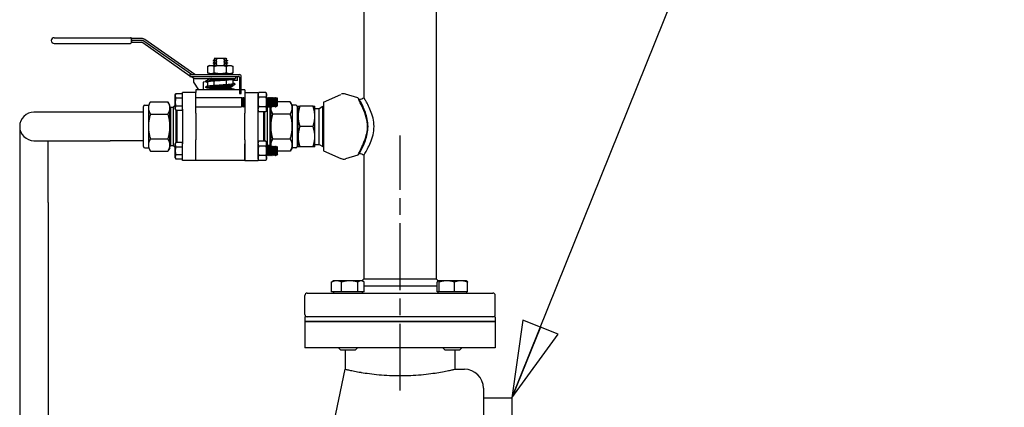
# Paper-space layout 'SHEET_1' of a CAD drawing. Header units: inches. Extents: x 4 to 540, y 12 to 340.
# Tile 55 of 118: x 271 to 297, y 135 to 145. Entities that reach past the tile are written whole.
import ezdxf

# ---------------------------------------------------------------- set-up
doc = ezdxf.new("R2010")
doc.units = ezdxf.units.IN
doc.header["$LTSCALE"] = 16
doc.header["$MEASUREMENT"] = 0
doc.linetypes.add('CHAIN', pattern=[0.7087, 0.4724, -0.0591, 0.1181, -0.0591])
doc.layers.get('0').update_dxf_attribs({"lineweight": 25})
doc.layers.add('CENTER', color=7, linetype='CHAIN', lineweight=25)
doc.layers.add('DIMEN', color=7, linetype='Continuous', lineweight=25)
doc.styles.get("Standard").update_dxf_attribs({"font": 'arial.ttf'})
doc.dimstyles.new('DEFAULT-ANSI$7', dxfattribs={"dimscale": 16, "dimtxt": 0.125, "dimasz": 0.125, "dimexe": 0.125, "dimexo": 0.0625, "dimgap": 0.031496, "dimtad": 0, "dimtih": 1, "dimtoh": 1, "dimrnd": 1e-08, "dimzin": 4, "dimdsep": 46, "dimtxsty": 'Standard', "dimblk": 'Filled-1', "dimcen": 0.09, "dimdle": 0.393701, "dimclrd": 256, "dimclre": 256, "dimclrt": 256, "dimadec": 0, "dimazin": 1, "dimtfac": 1.504, "dimtofl": 0, "dimtmove": 0, "dimatfit": 3, "dimldrblk": 'Filled-1', "dimfxl": 1, "dimtolj": 1, "dimtzin": 4, "dimlwd": 25, "dimlwe": 25, "dimarcsym": 0})

# ---------------------------------------------------------------- blocks, each defined once
blk = doc.blocks.new('Filled-1')
at = {"color": 0}
for p, q in [((0, 0), (-1, 0.25)), ((-1, 0.25), (-1, -0.25)), ((-1, 0), (0, 0)), ((-1, -0.25), (0, 0))]:
    blk.add_line(p, q, dxfattribs=at)
at = {"color": 0, "flags": 128}
blk.add_lwpolyline([(-1, -0.25), (0, 0), (-1, 0.25), (-1, -0.25)], dxfattribs=at)
at = {"color": 0}
blk.add_solid([(-1, -0.25), (0, 0), (-1, 0.25), (-1, -0.25)], dxfattribs=at)

psp = doc.layouts.new('SHEET_1')

# ---------------------------------------------------------------- linework, layer by layer
for p, q in [((280.279, 145.641), (280.279, 142.829)), ((282.179, 145.641), (282.179, 138.076)), ((272.143, 144.406), (274.148, 144.406)), ((274.168, 144.386), (274.168, 144.277)), ((274.441, 144.386), (274.188, 144.386)), ((274.441, 144.336), (274.188, 144.336)), ((275.752, 143.44), (274.498, 144.318)), ((275.839, 143.44), (274.527, 144.359)), ((272.143, 144.256), (274.148, 144.256)), ((274.188, 144.286), (274.441, 144.286)), ((274.469, 144.277), (275.708, 143.41)), ((276.354, 143.827), (276.32, 143.807)), ((276.32, 143.807), (276.364, 143.807)), ((276.32, 143.807), (276.32, 143.8)), ((276.364, 143.8), (276.32, 143.8)), ((276.354, 143.78), (276.32, 143.8)), ((276.358, 143.866), (276.342, 143.85)), ((276.393, 143.85), (276.342, 143.85)), ((276.354, 143.843), (276.342, 143.85)), ((276.358, 143.866), (276.419, 143.866)), ((276.364, 143.8), (276.364, 143.807)), ((276.419, 143.866), (276.596, 143.866)), ((276.596, 143.866), (276.657, 143.866)), ((276.673, 143.85), (276.622, 143.85)), ((276.652, 143.807), (276.652, 143.8)), ((276.652, 143.807), (276.695, 143.807)), ((276.695, 143.8), (276.652, 143.8)), ((276.657, 143.866), (276.673, 143.85)), ((276.661, 143.843), (276.673, 143.85)), ((276.661, 143.827), (276.695, 143.807)), ((276.661, 143.78), (276.695, 143.8)), ((276.695, 143.807), (276.695, 143.8)), ((276.226, 143.679), (276.182, 143.659)), ((276.182, 143.48), (276.182, 143.659)), ((276.226, 143.679), (276.789, 143.679)), ((276.354, 143.764), (276.32, 143.745)), ((276.32, 143.745), (276.364, 143.745)), ((276.32, 143.745), (276.32, 143.737)), ((276.364, 143.737), (276.32, 143.737)), ((276.354, 143.718), (276.32, 143.737)), ((276.354, 143.702), (276.32, 143.682)), ((276.32, 143.682), (276.364, 143.682)), ((276.32, 143.682), (276.32, 143.679)), ((276.345, 143.48), (276.345, 143.659)), ((276.364, 143.737), (276.364, 143.745)), ((276.364, 143.679), (276.364, 143.682)), ((276.652, 143.745), (276.652, 143.737)), ((276.652, 143.745), (276.695, 143.745)), ((276.695, 143.737), (276.652, 143.737)), ((276.652, 143.682), (276.652, 143.679)), ((276.652, 143.682), (276.695, 143.682)), ((276.661, 143.764), (276.695, 143.745)), ((276.661, 143.718), (276.695, 143.737)), ((276.661, 143.702), (276.695, 143.682)), ((276.67, 143.48), (276.67, 143.659)), ((276.695, 143.745), (276.695, 143.737)), ((276.695, 143.682), (276.695, 143.679)), ((276.789, 143.679), (276.833, 143.659)), ((276.833, 143.659), (276.833, 143.48)), ((275.708, 143.44), (277.008, 143.44)), ((275.708, 143.44), (275.708, 143.39)), ((275.708, 143.39), (276.988, 143.39)), ((275.736, 143.39), (275.782, 143.358)), ((275.808, 143.24), (275.808, 143.345)), ((275.839, 143.34), (276.338, 143.34)), ((276.226, 143.46), (276.182, 143.48)), ((276.226, 143.34), (276.182, 143.32)), ((276.182, 143.292), (276.182, 143.32)), ((276.226, 143.46), (276.789, 143.46)), ((276.238, 143.45), (276.238, 143.46)), ((276.778, 143.45), (276.238, 143.45)), ((276.308, 143.44), (276.238, 143.45)), ((276.338, 143.34), (276.677, 143.34)), ((276.345, 143.307), (276.345, 143.32)), ((276.67, 143.18), (276.67, 143.29)), ((276.677, 143.34), (276.908, 143.34)), ((276.708, 143.44), (276.778, 143.45)), ((276.778, 143.45), (276.778, 143.46)), ((276.789, 143.46), (276.833, 143.48)), ((276.833, 143.305), (276.833, 143.196)), ((276.958, 143.287), (276.833, 143.281)), ((276.908, 143.39), (276.908, 143.375)), ((276.908, 143.375), (276.908, 143.355)), ((276.908, 143.355), (276.908, 143.34)), ((276.958, 143.37), (276.958, 143.39)), ((276.958, 143.287), (276.958, 143.37)), ((277.008, 143.37), (277.008, 143.24)), ((277.058, 143.24), (277.058, 143.39)), ((275.944, 143.036), (275.808, 143.24)), ((277.008, 143.036), (275.863, 143.036)), ((275.863, 143.036), (275.863, 142.966)), ((276.136, 143.244), (276.058, 143.24)), ((276.058, 143.24), (276.058, 143.036)), ((276.182, 143.142), (276.182, 143.251)), ((276.308, 143.101), (276.238, 143.091)), ((276.238, 143.091), (276.778, 143.091)), ((276.238, 143.091), (276.238, 143.081)), ((276.238, 143.081), (276.778, 143.081)), ((276.238, 143.036), (276.238, 143.081)), ((276.238, 143.081), (276.778, 143.081)), ((276.308, 143.101), (276.249, 143.109)), ((276.778, 143.111), (276.267, 143.111)), ((276.308, 143.101), (276.708, 143.101)), ((276.708, 143.101), (276.308, 143.101)), ((276.345, 143.157), (276.345, 143.267)), ((276.396, 143.121), (276.789, 143.121)), ((276.708, 143.101), (276.778, 143.111)), ((276.708, 143.101), (276.778, 143.091)), ((276.778, 143.111), (276.778, 143.121)), ((276.778, 143.091), (276.778, 143.081)), ((276.778, 143.036), (276.778, 143.081)), ((276.789, 143.121), (276.833, 143.141)), ((276.833, 143.155), (276.833, 143.141)), ((277.058, 143.24), (277.008, 143.24)), ((277.008, 143.24), (277.008, 142.94)), ((277.058, 142.94), (277.058, 143.24)), ((277.153, 143.036), (277.058, 143.036)), ((277.153, 143.036), (277.153, 142.966)), ((275.323, 142.904), (275.339, 142.933)), ((275.323, 142.716), (275.323, 142.904)), ((275.513, 142.933), (275.339, 142.933)), ((275.339, 142.824), (275.513, 142.824)), ((275.513, 142.534), (275.513, 142.966)), ((275.863, 142.966), (275.513, 142.966)), ((275.513, 142.824), (275.513, 142.933)), ((275.513, 142.841), (275.513, 142.841)), ((275.513, 142.608), (275.513, 142.824)), ((275.863, 142.534), (275.863, 142.966)), ((275.863, 142.841), (277.066, 142.841)), ((277.008, 142.94), (277.058, 142.94)), ((277.066, 142.841), (277.066, 142.591)), ((277.081, 142.814), (277.066, 142.841)), ((277.094, 142.814), (277.109, 142.841)), ((277.109, 142.591), (277.109, 142.841)), ((277.109, 142.841), (277.116, 142.841)), ((277.116, 142.841), (277.116, 142.591)), ((277.131, 142.814), (277.116, 142.841)), ((277.144, 142.814), (277.153, 142.829)), ((277.153, 142.966), (277.153, 142.534)), ((277.153, 142.966), (277.503, 142.966)), ((277.503, 142.935), (277.522, 142.969)), ((277.503, 142.966), (277.503, 142.534)), ((277.503, 142.497), (277.503, 142.935)), ((277.503, 142.829), (277.503, 142.829)), ((277.702, 142.969), (277.522, 142.969)), ((277.702, 142.842), (277.522, 142.842)), ((277.722, 142.935), (277.702, 142.969)), ((277.722, 142.497), (277.722, 142.935)), ((277.731, 142.814), (277.722, 142.831)), ((277.744, 142.814), (277.759, 142.841)), ((277.759, 142.591), (277.759, 142.841)), ((277.759, 142.841), (277.766, 142.841)), ((277.766, 142.841), (277.766, 142.591)), ((277.781, 142.814), (277.766, 142.841)), ((277.794, 142.814), (277.809, 142.841)), ((277.809, 142.591), (277.809, 142.841)), ((277.809, 142.841), (277.816, 142.841)), ((277.816, 142.841), (277.816, 142.591)), ((277.831, 142.814), (277.816, 142.841)), ((277.844, 142.814), (277.859, 142.841)), ((277.859, 142.591), (277.859, 142.841)), ((277.859, 142.841), (277.866, 142.841)), ((277.866, 142.841), (277.866, 142.591)), ((277.881, 142.814), (277.866, 142.841)), ((277.894, 142.814), (277.909, 142.841)), ((277.909, 142.591), (277.909, 142.841)), ((277.909, 142.841), (277.916, 142.841)), ((277.916, 142.841), (277.916, 142.591)), ((277.931, 142.814), (277.916, 142.841)), ((277.944, 142.814), (277.959, 142.841)), ((277.959, 142.591), (277.959, 142.841)), ((277.959, 142.841), (277.966, 142.841)), ((277.966, 142.841), (277.966, 142.591)), ((277.981, 142.814), (277.966, 142.841)), ((277.994, 142.814), (278.001, 142.827)), ((278.001, 142.605), (278.001, 142.827)), ((278.013, 142.816), (278.001, 142.827)), ((278.013, 142.616), (278.013, 142.816)), ((279.216, 142.714), (279.677, 142.92)), ((280.121, 142.826), (279.799, 142.927)), ((280.121, 142.826), (280.162, 142.782)), ((274.488, 141.554), (274.488, 142.599)), ((274.528, 142.639), (274.626, 142.639)), ((274.626, 142.639), (274.676, 142.726)), ((274.626, 142.563), (274.626, 142.639)), ((274.626, 142.076), (274.626, 142.563)), ((274.676, 142.726), (275.127, 142.726)), ((275.178, 142.639), (275.127, 142.726)), ((275.178, 142.563), (275.178, 142.639)), ((275.178, 142.076), (275.178, 142.563)), ((275.201, 142.577), (275.183, 142.607)), ((275.201, 142.577), (275.201, 141.575)), ((275.201, 142.577), (275.207, 142.577)), ((275.207, 142.577), (275.209, 142.579)), ((275.207, 141.575), (275.207, 142.577)), ((275.209, 141.574), (275.209, 142.579)), ((275.209, 142.579), (275.269, 142.579)), ((275.269, 142.579), (275.323, 142.632)), ((275.269, 142.579), (275.269, 141.574)), ((275.323, 142.529), (275.323, 142.716)), ((275.323, 142.529), (275.339, 142.499)), ((275.513, 142.608), (275.339, 142.608)), ((275.513, 142.499), (275.339, 142.499)), ((275.349, 141.653), (275.349, 142.499)), ((275.369, 142.499), (275.369, 141.653)), ((275.513, 142.499), (275.513, 142.608)), ((275.513, 142.591), (275.513, 142.591)), ((275.513, 142.534), (275.513, 142.426)), ((275.863, 142.591), (277.066, 142.591)), ((275.863, 142.426), (275.863, 142.534)), ((277.081, 142.618), (277.066, 142.591)), ((277.094, 142.618), (277.109, 142.591)), ((277.109, 142.591), (277.116, 142.591)), ((277.131, 142.618), (277.116, 142.591)), ((277.144, 142.618), (277.153, 142.603)), ((277.153, 142.534), (277.153, 142.426)), ((277.503, 142.603), (277.503, 142.603)), ((277.503, 142.426), (277.503, 142.534)), ((277.702, 142.59), (277.522, 142.59)), ((277.731, 142.618), (277.722, 142.601)), ((277.746, 142.579), (277.722, 142.603)), ((277.744, 142.618), (277.759, 142.591)), ((277.746, 141.574), (277.746, 142.579)), ((277.807, 142.579), (277.746, 142.579)), ((277.759, 142.591), (277.766, 142.591)), ((277.781, 142.618), (277.766, 142.591)), ((277.794, 142.618), (277.809, 142.591)), ((277.807, 142.579), (277.807, 141.574)), ((277.808, 142.577), (277.807, 142.579)), ((277.808, 142.577), (277.808, 141.575)), ((277.815, 142.577), (277.808, 142.577)), ((277.809, 142.591), (277.816, 142.591)), ((277.815, 142.577), (277.832, 142.607)), ((277.815, 141.575), (277.815, 142.577)), ((277.831, 142.618), (277.816, 142.591)), ((277.838, 142.622), (277.838, 142.563)), ((277.838, 142.563), (277.838, 142.076)), ((277.844, 142.618), (277.859, 142.591)), ((277.859, 142.591), (277.866, 142.591)), ((277.881, 142.618), (277.866, 142.591)), ((277.894, 142.618), (277.909, 142.591)), ((277.909, 142.591), (277.916, 142.591)), ((277.931, 142.618), (277.916, 142.591)), ((277.944, 142.618), (277.959, 142.591)), ((277.959, 142.591), (277.966, 142.591)), ((277.981, 142.618), (277.966, 142.591)), ((277.994, 142.618), (278.001, 142.605)), ((278.013, 142.616), (278.001, 142.605)), ((278.339, 142.726), (278.013, 142.726)), ((278.39, 142.639), (278.339, 142.726)), ((278.39, 142.639), (278.39, 142.563)), ((278.488, 142.639), (278.39, 142.639)), ((278.39, 142.563), (278.39, 142.076)), ((278.528, 142.599), (278.528, 141.554)), ((278.55, 142.342), (278.55, 142.608)), ((278.942, 142.608), (278.597, 142.608)), ((278.99, 142.342), (278.99, 142.608)), ((278.99, 142.551), (279.102, 142.551)), ((279.102, 142.551), (279.196, 142.605)), ((279.102, 141.601), (279.102, 142.551)), ((279.196, 141.547), (279.196, 142.605)), ((279.196, 142.57), (279.216, 142.605)), ((279.216, 142.714), (279.216, 141.438)), ((273.613, 142.451), (271.613, 142.451)), ((274.488, 142.451), (273.613, 142.451)), ((274.676, 142.401), (275.127, 142.401)), ((275.513, 142.426), (275.513, 141.727)), ((275.863, 142.426), (275.863, 141.727)), ((277.153, 141.727), (277.153, 142.426)), ((277.503, 142.497), (277.522, 142.463)), ((277.503, 141.727), (277.503, 142.426)), ((277.702, 142.463), (277.522, 142.463)), ((277.646, 141.689), (277.646, 142.463)), ((277.666, 142.463), (277.666, 141.689)), ((277.722, 142.497), (277.702, 142.463)), ((278.339, 142.401), (277.888, 142.401)), ((278.55, 141.81), (278.55, 142.342)), ((278.99, 141.81), (278.99, 142.342)), ((271.238, 142.076), (271.238, 140.076)), ((274.626, 141.589), (274.626, 142.076)), ((275.178, 141.589), (275.178, 142.076)), ((277.838, 142.076), (277.838, 141.589)), ((278.39, 142.076), (278.39, 141.589)), ((278.942, 142.076), (278.597, 142.076)), ((274.676, 141.751), (275.127, 141.751)), ((275.513, 141.727), (275.513, 141.618)), ((275.863, 141.618), (275.863, 141.727)), ((277.153, 141.727), (277.153, 141.618)), ((277.503, 141.618), (277.503, 141.727)), ((277.888, 141.751), (278.339, 141.751)), ((278.55, 141.545), (278.55, 141.81)), ((278.99, 141.545), (278.99, 141.81)), ((271.613, 141.701), (273.613, 141.701)), ((271.988, 140.076), (271.988, 141.701)), ((274.488, 141.701), (273.613, 141.701)), ((274.528, 141.514), (274.626, 141.514)), ((274.626, 141.514), (274.626, 141.589)), ((274.626, 141.514), (274.676, 141.427)), ((275.178, 141.514), (275.127, 141.427)), ((275.178, 141.514), (275.178, 141.589)), ((275.201, 141.575), (275.183, 141.545)), ((275.201, 141.575), (275.207, 141.575)), ((275.207, 141.575), (275.209, 141.574)), ((275.209, 141.574), (275.269, 141.574)), ((275.269, 141.574), (275.323, 141.52)), ((275.323, 141.624), (275.339, 141.653)), ((275.323, 141.436), (275.323, 141.624)), ((275.513, 141.653), (275.339, 141.653)), ((275.339, 141.544), (275.513, 141.544)), ((275.513, 141.544), (275.513, 141.653)), ((275.513, 141.186), (275.513, 141.618)), ((275.513, 141.561), (275.513, 141.561)), ((275.513, 141.328), (275.513, 141.544)), ((275.863, 141.186), (275.863, 141.618)), ((275.863, 141.186), (275.863, 141.618)), ((277.153, 141.186), (277.153, 141.618)), ((277.153, 141.618), (277.153, 141.186)), ((277.503, 141.655), (277.522, 141.689)), ((277.503, 141.217), (277.503, 141.655)), ((277.503, 141.618), (277.503, 141.186)), ((277.503, 141.549), (277.503, 141.549)), ((277.702, 141.689), (277.522, 141.689)), ((277.702, 141.562), (277.522, 141.562)), ((277.722, 141.655), (277.702, 141.689)), ((277.722, 141.217), (277.722, 141.655)), ((277.746, 141.574), (277.722, 141.549)), ((277.731, 141.534), (277.722, 141.551)), ((277.744, 141.534), (277.759, 141.561)), ((277.807, 141.574), (277.746, 141.574)), ((277.759, 141.311), (277.759, 141.561)), ((277.759, 141.561), (277.766, 141.561)), ((277.766, 141.561), (277.766, 141.311)), ((277.781, 141.534), (277.766, 141.561)), ((277.794, 141.534), (277.809, 141.561)), ((277.808, 141.575), (277.807, 141.574)), ((277.815, 141.575), (277.808, 141.575)), ((277.809, 141.311), (277.809, 141.561)), ((277.809, 141.561), (277.816, 141.561)), ((277.815, 141.575), (277.832, 141.545)), ((277.816, 141.561), (277.816, 141.311)), ((277.831, 141.534), (277.816, 141.561)), ((277.838, 141.589), (277.838, 141.53)), ((277.844, 141.534), (277.859, 141.561)), ((277.859, 141.311), (277.859, 141.561)), ((277.859, 141.561), (277.866, 141.561)), ((277.866, 141.561), (277.866, 141.311)), ((277.881, 141.534), (277.866, 141.561)), ((277.894, 141.534), (277.909, 141.561)), ((277.909, 141.311), (277.909, 141.561)), ((277.909, 141.561), (277.916, 141.561)), ((277.916, 141.561), (277.916, 141.311)), ((277.931, 141.534), (277.916, 141.561)), ((277.944, 141.534), (277.959, 141.561)), ((277.959, 141.311), (277.959, 141.561)), ((277.959, 141.561), (277.966, 141.561)), ((277.966, 141.561), (277.966, 141.311)), ((277.981, 141.534), (277.966, 141.561)), ((277.994, 141.534), (278.001, 141.547)), ((278.001, 141.325), (278.001, 141.547)), ((278.013, 141.536), (278.001, 141.547)), ((278.013, 141.336), (278.013, 141.536)), ((278.39, 141.514), (278.339, 141.427)), ((278.39, 141.589), (278.39, 141.514)), ((278.488, 141.514), (278.39, 141.514)), ((278.942, 141.545), (278.597, 141.545)), ((278.99, 141.601), (279.102, 141.601)), ((279.102, 141.601), (279.196, 141.547)), ((279.196, 141.583), (279.216, 141.547)), ((274.676, 141.427), (275.127, 141.427)), ((275.323, 141.249), (275.323, 141.436)), ((275.323, 141.249), (275.339, 141.219)), ((275.513, 141.328), (275.339, 141.328)), ((275.513, 141.219), (275.339, 141.219)), ((275.513, 141.219), (275.513, 141.328)), ((275.513, 141.311), (275.513, 141.311)), ((277.503, 141.323), (277.503, 141.323)), ((277.503, 141.217), (277.522, 141.183)), ((277.702, 141.31), (277.522, 141.31)), ((277.722, 141.217), (277.702, 141.183)), ((277.731, 141.338), (277.722, 141.321)), ((277.744, 141.338), (277.759, 141.311)), ((277.759, 141.311), (277.766, 141.311)), ((277.781, 141.338), (277.766, 141.311)), ((277.794, 141.338), (277.809, 141.311)), ((277.809, 141.311), (277.816, 141.311)), ((277.831, 141.338), (277.816, 141.311)), ((277.844, 141.338), (277.859, 141.311)), ((277.859, 141.311), (277.866, 141.311)), ((277.881, 141.338), (277.866, 141.311)), ((277.894, 141.338), (277.909, 141.311)), ((277.909, 141.311), (277.916, 141.311)), ((277.931, 141.338), (277.916, 141.311)), ((277.944, 141.338), (277.959, 141.311)), ((277.959, 141.311), (277.966, 141.311)), ((277.981, 141.338), (277.966, 141.311)), ((277.994, 141.338), (278.001, 141.325)), ((278.013, 141.336), (278.001, 141.325)), ((278.339, 141.427), (278.013, 141.427)), ((279.216, 141.438), (279.677, 141.232)), ((280.121, 141.326), (279.799, 141.225)), ((280.162, 141.37), (280.121, 141.326)), ((280.279, 141.323), (280.279, 138.076)), ((275.863, 141.186), (275.513, 141.186)), ((277.153, 141.186), (275.863, 141.186)), ((277.153, 141.186), (277.503, 141.186)), ((277.702, 141.183), (277.522, 141.183)), ((271.238, 140.076), (271.238, 131.201)), ((271.988, 140.076), (271.988, 131.201)), ((279.43, 137.733), (279.43, 137.991)), ((279.484, 138.024), (279.453, 138.006)), ((279.562, 138.024), (279.484, 138.024)), ((279.908, 138.024), (279.562, 138.024)), ((279.694, 137.733), (279.694, 137.991)), ((280.206, 138.024), (279.908, 138.024)), ((280.123, 137.733), (280.123, 137.991)), ((280.234, 138.024), (280.206, 138.024)), ((280.279, 138.076), (280.227, 138.024)), ((280.234, 138.024), (280.265, 138.006)), ((280.279, 138.076), (282.179, 138.076)), ((280.289, 137.733), (280.289, 137.991)), ((280.289, 137.889), (282.199, 137.889)), ((282.179, 138.076), (282.231, 138.024)), ((282.199, 137.733), (282.199, 137.991)), ((282.224, 138.024), (282.221, 138.022)), ((282.228, 138.024), (282.224, 138.024)), ((282.456, 138.024), (282.228, 138.024)), ((282.256, 137.733), (282.256, 137.991)), ((282.828, 138.024), (282.456, 138.024)), ((282.656, 137.733), (282.656, 137.991)), ((282.974, 138.024), (282.828, 138.024)), ((282.974, 138.024), (282.978, 138.022)), ((282.999, 137.733), (282.999, 137.991)), ((278.729, 137.139), (278.729, 137.639)), ((278.792, 137.701), (283.667, 137.701)), ((279.562, 137.733), (279.43, 137.733)), ((279.484, 137.733), (279.484, 137.701)), ((279.694, 137.733), (279.562, 137.733)), ((279.908, 137.733), (279.694, 137.733)), ((280.123, 137.733), (279.908, 137.733)), ((280.206, 137.733), (280.123, 137.733)), ((280.289, 137.733), (280.206, 137.733)), ((280.234, 137.733), (280.234, 137.701)), ((282.228, 137.733), (282.199, 137.733)), ((282.224, 137.733), (282.224, 137.701)), ((282.256, 137.733), (282.228, 137.733)), ((282.456, 137.733), (282.256, 137.733)), ((282.656, 137.733), (282.456, 137.733)), ((282.828, 137.733), (282.656, 137.733)), ((282.999, 137.733), (282.828, 137.733)), ((282.974, 137.733), (282.974, 137.701)), ((283.729, 137.139), (283.729, 137.639)), ((283.729, 137.076), (278.729, 137.076)), ((278.729, 137.076), (278.729, 136.951)), ((283.729, 137.076), (283.729, 136.951)), ((278.729, 136.951), (283.729, 136.951)), ((278.729, 136.951), (278.729, 136.264)), ((283.729, 136.951), (278.729, 136.951)), ((283.729, 136.951), (283.729, 136.264)), ((283.729, 136.264), (278.729, 136.264)), ((279.672, 136.201), (279.609, 136.264)), ((280.047, 136.201), (279.672, 136.201)), ((279.789, 136.201), (279.789, 135.701)), ((280.047, 136.201), (280.109, 136.264)), ((282.412, 136.201), (282.349, 136.264)), ((282.787, 136.201), (282.412, 136.201)), ((282.669, 136.201), (282.669, 135.701)), ((282.787, 136.201), (282.849, 136.264)), ((278.917, 131.576), (279.789, 135.701)), ((282.669, 135.701), (282.917, 135.701)), ((283.417, 135.201), (283.417, 124.451)), ((283.417, 134.951), (284.167, 134.951)), ((284.167, 134.951), (284.167, 124.451))]:
    psp.add_line(p, q)
for centre, radius, start, end in [((272.143, 144.331), 0.075, 90, 270), ((274.148, 144.386), 0.02, 0, 90), ((274.153, 144.386), 0.02, 30, 90), ((274.188, 144.356), 0.02, 180, 270), ((274.188, 144.406), 0.02, 210, 270), ((274.441, 144.236), 0.15, 55, 90), ((274.441, 144.236), 0.1, 55, 90), ((274.149, 144.276), 0.02, 270, 345.5225), ((274.188, 144.266), 0.02, 90, 165.5225), ((274.441, 144.236), 0.05, 55, 90), ((276.349, 143.835), 0.00902, 300, 60), ((276.666, 143.835), 0.00902, 120, 240), ((276.349, 143.772), 0.00902, 300, 60), ((276.349, 143.71), 0.00902, 300, 60), ((276.666, 143.772), 0.00902, 120, 240), ((276.666, 143.71), 0.00902, 120, 240), ((275.839, 143.44), 0.1, 235, 270), ((276.988, 143.37), 0.02, 0, 90), ((277.008, 143.39), 0.05, 0, 90), ((276.868, 143.036), 0.02, 90, 180), ((276.868, 143.036), 0.02, 0, 90), ((277.088, 142.818), 0.00722, 210, 330), ((277.138, 142.818), 0.00722, 210, 330), ((277.738, 142.818), 0.00722, 210, 330), ((277.788, 142.818), 0.00722, 210, 330), ((277.838, 142.818), 0.00722, 210, 330), ((277.888, 142.818), 0.00722, 210, 330), ((277.938, 142.818), 0.00722, 210, 330), ((277.988, 142.818), 0.00722, 210, 330), ((279.748, 142.764), 0.172, 72.5256, 114.1153), ((274.528, 142.599), 0.04, 90, 180), ((275.18, 142.605), 0.00434, 30, 116.717), ((277.088, 142.614), 0.00722, 30, 150), ((277.138, 142.614), 0.00722, 30, 150), ((277.738, 142.614), 0.00722, 30, 150), ((277.788, 142.614), 0.00722, 30, 150), ((277.838, 142.614), 0.00722, 30, 150), ((277.836, 142.605), 0.00434, 63.283, 150), ((277.888, 142.614), 0.00722, 30, 150), ((277.938, 142.614), 0.00722, 30, 150), ((277.988, 142.614), 0.00722, 30, 150), ((278.488, 142.599), 0.04, 0, 90), ((271.613, 142.076), 0.375, 90, 270), ((278.528, 142.473), 0.022, 270, 0), ((274.528, 141.554), 0.04, 180, 270), ((275.18, 141.547), 0.00434, 243.283, 330), ((277.738, 141.538), 0.00722, 210, 330), ((277.788, 141.538), 0.00722, 210, 330), ((277.838, 141.538), 0.00722, 210, 330), ((277.836, 141.547), 0.00434, 210, 296.717), ((277.888, 141.538), 0.00722, 210, 330), ((277.938, 141.538), 0.00722, 210, 330), ((277.988, 141.538), 0.00722, 210, 330), ((278.488, 141.554), 0.04, 270, 0), ((278.528, 141.679), 0.022, 0, 90), ((277.738, 141.334), 0.00722, 30, 150), ((277.788, 141.334), 0.00722, 30, 150), ((277.838, 141.334), 0.00722, 30, 150), ((277.888, 141.334), 0.00722, 30, 150), ((277.938, 141.334), 0.00722, 30, 150), ((277.988, 141.334), 0.00722, 30, 150), ((279.748, 141.389), 0.172, 245.8847, 287.4744), ((278.792, 137.639), 0.0625, 90, 180), ((283.667, 137.639), 0.0625, 0, 90), ((278.792, 137.139), 0.0625, 180, 270), ((283.667, 137.139), 0.0625, 270, 0), ((282.917, 135.201), 0.5, 0, 90)]:
    psp.add_arc(centre, radius, start, end)
for points, knots in [([(274.153, 144.406), (274.153, 144.406), (274.153, 144.406), (274.152, 144.406), (274.152, 144.406), (274.151, 144.406), (274.15, 144.406), (274.15, 144.406), (274.15, 144.406), (274.149, 144.406), (274.149, 144.406), (274.148, 144.406), (274.148, 144.406), (274.148, 144.406), (274.148, 144.406), (274.148, 144.406)], [0, 0, 0, 0, 0.00614162, 0.00614162, 0.01316062, 0.01316062, 0.0175475, 0.0175475, 0.01974094, 0.01974094, 0.02325044, 0.02325044, 0.02886563, 0.02886563, 0.035095, 0.035095, 0.035095, 0.035095]), ([(274.148, 144.256), (274.148, 144.256), (274.148, 144.256), (274.148, 144.256), (274.148, 144.256), (274.148, 144.256), (274.149, 144.256), (274.149, 144.256), (274.149, 144.256), (274.149, 144.256), (274.149, 144.256), (274.149, 144.256), (274.149, 144.256), (274.149, 144.256), (274.149, 144.256), (274.149, 144.256)], [0, 0, 0, 0, 0.00168297, 0.00168297, 0.00168297, 0.00683708, 0.00683708, 0.00683708, 0.01051859, 0.01051859, 0.01051859, 0.01314824, 0.01314824, 0.01314824, 0.01502656, 0.01502656, 0.01502656, 0.01502656]), ([(276.412, 143.827), (276.413, 143.827), (276.414, 143.828), (276.417, 143.83), (276.418, 143.831), (276.419, 143.833), (276.419, 143.834), (276.419, 143.836), (276.419, 143.837), (276.418, 143.839), (276.417, 143.84), (276.414, 143.841), (276.413, 143.842), (276.412, 143.843)], [0.02357812, 0.02357812, 0.02357812, 0.02357812, 0.02773112, 0.02773112, 0.03150508, 0.03150508, 0.03434188, 0.03434188, 0.03717867, 0.03717867, 0.04095263, 0.04095263, 0.04510564, 0.04510564, 0.04510564, 0.04510564]), ([(276.604, 143.843), (276.602, 143.842), (276.601, 143.841), (276.599, 143.84), (276.598, 143.839), (276.597, 143.837), (276.596, 143.836), (276.596, 143.834), (276.597, 143.833), (276.598, 143.831), (276.599, 143.83), (276.601, 143.828), (276.602, 143.827), (276.604, 143.827)], [0.02357812, 0.02357812, 0.02357812, 0.02357812, 0.02773112, 0.02773112, 0.03150508, 0.03150508, 0.03434188, 0.03434188, 0.03717867, 0.03717867, 0.04095263, 0.04095263, 0.04510564, 0.04510564, 0.04510564, 0.04510564]), ([(276.412, 143.764), (276.413, 143.765), (276.414, 143.766), (276.417, 143.767), (276.418, 143.768), (276.419, 143.77), (276.419, 143.771), (276.419, 143.773), (276.419, 143.774), (276.418, 143.776), (276.417, 143.777), (276.414, 143.779), (276.413, 143.78), (276.412, 143.78)], [0.02357812, 0.02357812, 0.02357812, 0.02357812, 0.02773112, 0.02773112, 0.03150508, 0.03150508, 0.03434188, 0.03434188, 0.03717867, 0.03717867, 0.04095263, 0.04095263, 0.04510564, 0.04510564, 0.04510564, 0.04510564]), ([(276.412, 143.702), (276.413, 143.702), (276.414, 143.703), (276.417, 143.705), (276.418, 143.706), (276.419, 143.708), (276.419, 143.709), (276.419, 143.711), (276.419, 143.712), (276.418, 143.714), (276.417, 143.715), (276.414, 143.716), (276.413, 143.717), (276.412, 143.718)], [0.02357812, 0.02357812, 0.02357812, 0.02357812, 0.02773112, 0.02773112, 0.03150508, 0.03150508, 0.03434188, 0.03434188, 0.03717867, 0.03717867, 0.04095263, 0.04095263, 0.04510564, 0.04510564, 0.04510564, 0.04510564]), ([(276.604, 143.78), (276.602, 143.78), (276.601, 143.779), (276.599, 143.777), (276.598, 143.776), (276.597, 143.774), (276.596, 143.773), (276.596, 143.771), (276.597, 143.77), (276.598, 143.768), (276.599, 143.767), (276.601, 143.766), (276.602, 143.765), (276.604, 143.764)], [0.02357812, 0.02357812, 0.02357812, 0.02357812, 0.02773112, 0.02773112, 0.03150508, 0.03150508, 0.03434188, 0.03434188, 0.03717867, 0.03717867, 0.04095263, 0.04095263, 0.04510564, 0.04510564, 0.04510564, 0.04510564]), ([(276.604, 143.718), (276.602, 143.717), (276.601, 143.716), (276.599, 143.715), (276.598, 143.714), (276.597, 143.712), (276.596, 143.711), (276.596, 143.709), (276.597, 143.708), (276.598, 143.706), (276.599, 143.705), (276.601, 143.703), (276.602, 143.702), (276.604, 143.702)], [0.02357812, 0.02357812, 0.02357812, 0.02357812, 0.02773112, 0.02773112, 0.03150508, 0.03150508, 0.03434188, 0.03434188, 0.03717867, 0.03717867, 0.04095263, 0.04095263, 0.04510564, 0.04510564, 0.04510564, 0.04510564]), ([(276.182, 143.23), (276.179, 143.231), (276.176, 143.231), (276.165, 143.233), (276.158, 143.235), (276.149, 143.237), (276.145, 143.238), (276.14, 143.241), (276.137, 143.243), (276.132, 143.248), (276.129, 143.251), (276.127, 143.259), (276.127, 143.263), (276.129, 143.269), (276.13, 143.272), (276.133, 143.276), (276.135, 143.278), (276.139, 143.281), (276.141, 143.282), (276.148, 143.285), (276.153, 143.286), (276.177, 143.292), (276.203, 143.295), (276.265, 143.301), (276.299, 143.304), (276.369, 143.309), (276.407, 143.312), (276.466, 143.316), (276.487, 143.317), (276.546, 143.321), (276.586, 143.324), (276.659, 143.329), (276.693, 143.331), (276.748, 143.336), (276.77, 143.338), (276.789, 143.34)], [7.483597, 7.483597, 7.483597, 7.483597, 7.539528, 7.539528, 7.692378, 7.692378, 7.786383, 7.786383, 7.857123, 7.857123, 7.907785, 7.907785, 7.949449, 7.949449, 7.985079, 7.985079, 8.02483, 8.02483, 8.082975, 8.082975, 8.230777, 8.230777, 8.621905, 8.621905, 8.936675, 8.936675, 9.232505, 9.232505, 9.392549, 9.392549, 9.689653, 9.689653, 9.981476, 9.981476, 10.215734, 10.215734, 10.215734, 10.215734]), ([(276.887, 143.34), (276.888, 143.337), (276.888, 143.333), (276.886, 143.327), (276.884, 143.324), (276.881, 143.32), (276.879, 143.319), (276.875, 143.316), (276.873, 143.315), (276.864, 143.311), (276.858, 143.31), (276.84, 143.306), (276.827, 143.304), (276.79, 143.3), (276.76, 143.297), (276.695, 143.291), (276.659, 143.289), (276.585, 143.284), (276.546, 143.281), (276.469, 143.276), (276.431, 143.273), (276.358, 143.268), (276.323, 143.266), (276.262, 143.261), (276.235, 143.258), (276.193, 143.253), (276.176, 143.251), (276.163, 143.248), (276.16, 143.246), (276.16, 143.246), (276.16, 143.246), (276.16, 143.246)], [0.000002, 0.000002, 0.000002, 0.000002, 0.039903, 0.039903, 0.07628, 0.07628, 0.117492, 0.117492, 0.181172, 0.181172, 0.359908, 0.359908, 0.562064, 0.562064, 0.885287, 0.885287, 1.184602, 1.184602, 1.478703, 1.478703, 1.771732, 1.771732, 2.063836, 2.063836, 2.354551, 2.354551, 2.641344, 2.641344, 2.772377, 2.772377, 2.776191, 2.776191, 2.776191, 2.776191]), ([(276.238, 143.074), (276.236, 143.074), (276.234, 143.074), (276.207, 143.077), (276.186, 143.079), (276.163, 143.084), (276.156, 143.085), (276.147, 143.088), (276.144, 143.089), (276.138, 143.092), (276.135, 143.094), (276.13, 143.101), (276.129, 143.103), (276.127, 143.11), (276.127, 143.113), (276.129, 143.12), (276.131, 143.122), (276.134, 143.127), (276.136, 143.128), (276.14, 143.131), (276.142, 143.132), (276.15, 143.135), (276.155, 143.137), (276.172, 143.14), (276.183, 143.142), (276.219, 143.147), (276.249, 143.15), (276.314, 143.155), (276.349, 143.158), (276.425, 143.163), (276.466, 143.166), (276.546, 143.171), (276.585, 143.174), (276.657, 143.179), (276.692, 143.181), (276.753, 143.186), (276.78, 143.189), (276.822, 143.194), (276.839, 143.196), (276.852, 143.2), (276.855, 143.201), (276.855, 143.201), (276.855, 143.201), (276.855, 143.201)], [1.440291, 1.440291, 1.440291, 1.440291, 1.458162, 1.458162, 1.754736, 1.754736, 1.908128, 1.908128, 2.005157, 2.005157, 2.07845, 2.07845, 2.115095, 2.115095, 2.155453, 2.155453, 2.192013, 2.192013, 2.232835, 2.232835, 2.293535, 2.293535, 2.453825, 2.453825, 2.652892, 2.652892, 2.982375, 2.982375, 3.281601, 3.281601, 3.596287, 3.596287, 3.888895, 3.888895, 4.180916, 4.180916, 4.471516, 4.471516, 4.758445, 4.758445, 4.889219, 4.889219, 4.893124, 4.893124, 4.893124, 4.893124]), ([(276.833, 143.217), (276.843, 143.215), (276.851, 143.214), (276.865, 143.211), (276.87, 143.209), (276.878, 143.204), (276.881, 143.203), (276.885, 143.197), (276.886, 143.195), (276.888, 143.188), (276.888, 143.185), (276.886, 143.178), (276.885, 143.175), (276.882, 143.171), (276.88, 143.169), (276.876, 143.166), (276.874, 143.165), (276.867, 143.162), (276.862, 143.161), (276.84, 143.156), (276.814, 143.152), (276.754, 143.146), (276.721, 143.144), (276.651, 143.138), (276.613, 143.136), (276.538, 143.131), (276.498, 143.128), (276.422, 143.123), (276.384, 143.12), (276.316, 143.115), (276.284, 143.113), (276.23, 143.108), (276.207, 143.105), (276.182, 143.101), (276.175, 143.1), (276.165, 143.098), (276.162, 143.097), (276.16, 143.096), (276.16, 143.096), (276.16, 143.096)], [5.36734, 5.36734, 5.36734, 5.36734, 5.532143, 5.532143, 5.69408, 5.69408, 5.755404, 5.755404, 5.790335, 5.790335, 5.831373, 5.831373, 5.867698, 5.867698, 5.907603, 5.907603, 5.965097, 5.965097, 6.107616, 6.107616, 6.489962, 6.489962, 6.806009, 6.806009, 7.102533, 7.102533, 7.396358, 7.396358, 7.689137, 7.689137, 7.980512, 7.980512, 8.270126, 8.270126, 8.409826, 8.409826, 8.539461, 8.539461, 8.573262, 8.573262, 8.573262, 8.573262]), ([(276.778, 143.073), (276.788, 143.072), (276.797, 143.071), (276.828, 143.068), (276.845, 143.065), (276.863, 143.061), (276.868, 143.06), (276.875, 143.056), (276.878, 143.055), (276.882, 143.05), (276.884, 143.048), (276.887, 143.043), (276.888, 143.04), (276.888, 143.036)], [10.9169574, 10.9169574, 10.9169574, 10.9169574, 11.0304044, 11.0304044, 11.3286827, 11.3286827, 11.4640653, 11.4640653, 11.5330303, 11.5330303, 11.5699572, 11.5699572, 11.6094419, 11.6094419, 11.6094419, 11.6094419]), ([(280.374, 142.076), (280.374, 142.163), (280.359, 142.238), (280.318, 142.392), (280.283, 142.48), (280.218, 142.629), (280.189, 142.689), (280.157, 142.755), (280.149, 142.771), (280.129, 142.812), (280.121, 142.826), (280.121, 142.826), (280.121, 142.826), (280.121, 142.826)], [0.033161, 0.033161, 0.033161, 0.033161, 0.700931, 0.700931, 1.653322, 1.653322, 2.479954, 2.479954, 2.831339, 2.831339, 3.507649, 3.507649, 3.515394, 3.515394, 3.515394, 3.515394]), ([(280.368, 142.264), (280.356, 142.326), (280.339, 142.386), (280.319, 142.441), (280.299, 142.498), (280.276, 142.552), (280.255, 142.598), (280.233, 142.647), (280.211, 142.69), (280.194, 142.721), (280.186, 142.738), (280.178, 142.751), (280.173, 142.762), (280.167, 142.771), (280.164, 142.778), (280.162, 142.781), (280.162, 142.781), (280.162, 142.782), (280.162, 142.782)], [0, 0, 0, 0, 0.0465362, 0.0465362, 0.0465362, 0.0941762, 0.0941762, 0.0941762, 0.1440429, 0.1440429, 0.1440429, 0.1698784, 0.1698784, 0.1698784, 0.1950904, 0.1950904, 0.1950904, 0.2040273, 0.2040273, 0.2040273, 0.2040273]), ([(280.519, 142.296), (280.502, 142.366), (280.48, 142.431), (280.456, 142.489), (280.432, 142.548), (280.405, 142.603), (280.381, 142.649), (280.356, 142.698), (280.332, 142.74), (280.314, 142.771), (280.305, 142.787), (280.297, 142.8), (280.291, 142.81), (280.285, 142.819), (280.282, 142.825), (280.28, 142.828), (280.28, 142.829), (280.279, 142.829), (280.279, 142.829)], [0, 0, 0, 0, 0.0465362, 0.0465362, 0.0465362, 0.0941762, 0.0941762, 0.0941762, 0.1440429, 0.1440429, 0.1440429, 0.1698784, 0.1698784, 0.1698784, 0.1950904, 0.1950904, 0.1950904, 0.2039928, 0.2039928, 0.2039928, 0.2039928]), ([(280.387, 142.076), (280.387, 142.077), (280.387, 142.077), (280.387, 142.077), (280.387, 142.141), (280.38, 142.204), (280.368, 142.264)], [0.95429258, 0.95429258, 0.95429258, 0.95429258, 0.95462752, 0.95462752, 0.95462752, 1, 1, 1, 1]), ([(280.545, 142.076), (280.545, 142.076), (280.545, 142.076), (280.545, 142.076), (280.545, 142.151), (280.535, 142.228), (280.519, 142.296)], [0.95462117, 0.95462117, 0.95462117, 0.95462117, 0.95462749, 0.95462749, 0.95462749, 1, 1, 1, 1]), ([(280.121, 141.326), (280.121, 141.326), (280.127, 141.337), (280.149, 141.382), (280.167, 141.417), (280.212, 141.511), (280.24, 141.571), (280.295, 141.703), (280.322, 141.775), (280.355, 141.9), (280.372, 141.973), (280.373, 142.063), (280.374, 142.067), (280.374, 142.072), (280.374, 142.076)], [12.300917, 12.300917, 12.300917, 12.300917, 13.214147, 13.214147, 14.21526, 14.21526, 15.316745, 15.316745, 16.37703, 16.37703, 17.060379, 17.060379, 17.060379, 17.09354, 17.09354, 17.09354, 17.09354]), ([(280.162, 141.37), (280.162, 141.37), (280.164, 141.374), (280.168, 141.382), (280.173, 141.39), (280.179, 141.403), (280.188, 141.418), (280.204, 141.448), (280.226, 141.492), (280.25, 141.543), (280.272, 141.59), (280.296, 141.646), (280.317, 141.705), (280.337, 141.761), (280.355, 141.823), (280.368, 141.886), (280.38, 141.947), (280.387, 142.011), (280.387, 142.076)], [0.7047513, 0.7047513, 0.7047513, 0.7047513, 0.7306867, 0.7306867, 0.7306867, 0.7576556, 0.7576556, 0.7576556, 0.8106196, 0.8106196, 0.8106196, 0.8603323, 0.8603323, 0.8603323, 0.9081329, 0.9081329, 0.9081329, 0.9542926, 0.9542926, 0.9542926, 0.9542926]), ([(280.279, 141.323), (280.279, 141.323), (280.282, 141.327), (280.286, 141.334), (280.291, 141.342), (280.298, 141.354), (280.307, 141.369), (280.324, 141.398), (280.348, 141.441), (280.375, 141.492), (280.4, 141.539), (280.428, 141.595), (280.453, 141.657), (280.478, 141.716), (280.502, 141.784), (280.518, 141.854), (280.535, 141.923), (280.545, 141.999), (280.545, 142.076)], [0.7047404, 0.7047404, 0.7047404, 0.7047404, 0.7306867, 0.7306867, 0.7306867, 0.7576555, 0.7576555, 0.7576555, 0.8106196, 0.8106196, 0.8106196, 0.8603322, 0.8603322, 0.8603322, 0.9081329, 0.9081329, 0.9081329, 0.9546212, 0.9546212, 0.9546212, 0.9546212]), ([(279.789, 135.701), (279.789, 135.701), (279.798, 135.699), (279.835, 135.691), (279.863, 135.684), (279.936, 135.669), (279.982, 135.659), (280.083, 135.64), (280.137, 135.63), (280.195, 135.62)], [5.532535, 5.532535, 5.532535, 5.532535, 6.224068, 6.224068, 6.9156, 6.9156, 7.607132, 7.607132, 8.238816, 8.238816, 8.238816, 8.238816]), ([(280.195, 135.62), (280.2, 135.619), (280.206, 135.618), (280.275, 135.607), (280.347, 135.596), (280.504, 135.576), (280.589, 135.566), (280.766, 135.55), (280.859, 135.543), (281.045, 135.535), (281.139, 135.533), (281.32, 135.533), (281.414, 135.535), (281.6, 135.543), (281.693, 135.55), (281.87, 135.566), (281.955, 135.576), (282.112, 135.596), (282.184, 135.607), (282.311, 135.628), (282.371, 135.639), (282.477, 135.659), (282.523, 135.669), (282.596, 135.684), (282.624, 135.691), (282.661, 135.699), (282.669, 135.701), (282.669, 135.701)], [8.238816, 8.238816, 8.238816, 8.238816, 8.298665, 8.298665, 8.990266, 8.990266, 9.681868, 9.681868, 10.373469, 10.373469, 11.065071, 11.065071, 11.756672, 11.756672, 12.448274, 12.448274, 13.139875, 13.139875, 13.831477, 13.831477, 14.523009, 14.523009, 15.214541, 15.214541, 15.906074, 15.906074, 16.597606, 16.597606, 16.597606, 16.597606])]:
    psp.add_open_spline(points, degree=3, knots=knots)
for points, weights in [([(276.364, 143.807), (276.39, 143.819), (276.412, 143.827)], [1, 1.01007919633, 1]), ([(276.412, 143.78), (276.39, 143.788), (276.364, 143.8)], [1, 1.01007919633, 1]), ([(276.393, 143.85), (276.407, 143.859), (276.419, 143.866)], [1, 1.00332978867, 1]), ([(276.412, 143.843), (276.403, 143.846), (276.393, 143.85)], [1, 1.00163308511, 1]), ([(276.596, 143.866), (276.608, 143.859), (276.622, 143.85)], [1, 1.00332978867, 1]), ([(276.622, 143.85), (276.612, 143.846), (276.604, 143.843)], [1, 1.00163308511, 1]), ([(276.604, 143.827), (276.625, 143.819), (276.652, 143.807)], [1, 1.01007919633, 1]), ([(276.652, 143.8), (276.625, 143.788), (276.604, 143.78)], [1, 1.01007919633, 1]), ([(276.182, 143.659), (276.264, 143.697), (276.345, 143.659)], [1, 1.15470053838, 1]), ([(276.345, 143.659), (276.508, 143.697), (276.67, 143.659)], [1, 1.15470053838, 1]), ([(276.364, 143.745), (276.39, 143.757), (276.412, 143.764)], [1, 1.01007919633, 1]), ([(276.412, 143.718), (276.39, 143.725), (276.364, 143.737)], [1, 1.01007919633, 1]), ([(276.364, 143.682), (276.39, 143.694), (276.412, 143.702)], [1, 1.01007919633, 1]), ([(276.604, 143.764), (276.625, 143.757), (276.652, 143.745)], [1, 1.01007919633, 1]), ([(276.652, 143.737), (276.625, 143.725), (276.604, 143.718)], [1, 1.01007919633, 1]), ([(276.604, 143.702), (276.625, 143.694), (276.652, 143.682)], [1, 1.01007919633, 1]), ([(276.67, 143.659), (276.751, 143.697), (276.833, 143.659)], [1, 1.15470053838, 1]), ([(276.345, 143.48), (276.264, 143.442), (276.182, 143.48)], [1, 1.15470053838, 1]), ([(276.182, 143.32), (276.264, 143.358), (276.345, 143.32)], [1, 1.15470053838, 1]), ([(276.67, 143.48), (276.508, 143.442), (276.345, 143.48)], [1, 1.15470053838, 1]), ([(276.345, 143.32), (276.494, 143.354), (276.635, 143.327)], [1, 1.13963370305, 1.02719884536]), ([(276.833, 143.48), (276.751, 143.442), (276.67, 143.48)], [1, 1.15470053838, 1]), ([(276.702, 143.332), (276.739, 143.343), (276.773, 143.338)], [1.04621000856, 1.09153363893, 1.07089020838]), ([(276.659, 143.139), (276.546, 143.114), (276.444, 143.124)], [1.00880804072, 1.10743065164, 1.06414921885]), ([(276.833, 143.141), (276.753, 143.104), (276.673, 143.14)], [1, 1.15210260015, 1.00510862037]), ([(275.339, 142.933), (275.308, 142.879), (275.339, 142.824)], [1, 1.15455095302, 1]), ([(275.339, 142.824), (275.323, 142.766), (275.323, 142.716)], [1, 1.03802697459, 1]), ([(277.522, 142.842), (277.486, 142.906), (277.522, 142.969)], [1, 1.15470053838, 1]), ([(277.522, 142.59), (277.486, 142.716), (277.522, 142.842)], [1, 1.15470053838, 1]), ([(277.702, 142.969), (277.738, 142.906), (277.702, 142.842)], [1, 1.15470053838, 1]), ([(277.702, 142.842), (277.738, 142.716), (277.702, 142.59)], [1, 1.15470053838, 1]), ([(274.626, 142.563), (274.626, 142.639), (274.676, 142.726)], [1, 1.0379548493, 1]), ([(274.676, 142.401), (274.626, 142.488), (274.626, 142.563)], [1, 1.0379548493, 1]), ([(275.127, 142.726), (275.178, 142.639), (275.178, 142.563)], [1, 1.0379548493, 1]), ([(275.178, 142.563), (275.178, 142.488), (275.127, 142.401)], [1, 1.0379548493, 1]), ([(275.323, 142.716), (275.323, 142.666), (275.339, 142.608)], [1, 1.03802697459, 1]), ([(275.339, 142.608), (275.308, 142.554), (275.339, 142.499)], [1, 1.15455095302, 1]), ([(277.522, 142.463), (277.486, 142.527), (277.522, 142.59)], [1, 1.15470053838, 1]), ([(277.702, 142.59), (277.738, 142.527), (277.702, 142.463)], [1, 1.15470053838, 1]), ([(277.838, 142.563), (277.838, 142.59), (277.844, 142.618)], [1, 1.01341149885, 1.01734498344]), ([(277.888, 142.401), (277.838, 142.488), (277.838, 142.563)], [1, 1.0379548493, 1]), ([(278.339, 142.726), (278.39, 142.639), (278.39, 142.563)], [1, 1.0379548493, 1]), ([(278.39, 142.563), (278.39, 142.488), (278.339, 142.401)], [1, 1.0379548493, 1]), ([(278.597, 142.608), (278.55, 142.465), (278.55, 142.342)], [1, 1.0379548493, 1]), ([(278.55, 142.608), (278.55, 142.608), (278.597, 142.608)], [1, 1.0379548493, 1]), ([(278.99, 142.342), (278.99, 142.465), (278.942, 142.608)], [1, 1.0379548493, 1]), ([(278.942, 142.608), (278.99, 142.608), (278.99, 142.608)], [1, 1.0379548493, 1]), ([(274.626, 142.076), (274.626, 142.227), (274.676, 142.401)], [1, 1.0379548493, 1]), ([(275.127, 142.401), (275.178, 142.227), (275.178, 142.076)], [1, 1.0379548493, 1]), ([(277.838, 142.076), (277.838, 142.227), (277.888, 142.401)], [1, 1.0379548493, 1]), ([(278.339, 142.401), (278.39, 142.227), (278.39, 142.076)], [1, 1.0379548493, 1]), ([(278.55, 142.342), (278.55, 142.218), (278.597, 142.076)], [1, 1.0379548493, 1]), ([(278.942, 142.076), (278.99, 142.218), (278.99, 142.342)], [1, 1.0379548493, 1]), ([(274.676, 141.751), (274.626, 141.925), (274.626, 142.076)], [1, 1.0379548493, 1]), ([(275.178, 142.076), (275.178, 141.925), (275.127, 141.751)], [1, 1.0379548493, 1]), ([(277.888, 141.751), (277.838, 141.925), (277.838, 142.076)], [1, 1.0379548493, 1]), ([(278.39, 142.076), (278.39, 141.925), (278.339, 141.751)], [1, 1.0379548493, 1]), ([(278.597, 142.076), (278.55, 141.934), (278.55, 141.81)], [1, 1.0379548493, 1]), ([(278.99, 141.81), (278.99, 141.934), (278.942, 142.076)], [1, 1.0379548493, 1]), ([(274.626, 141.589), (274.626, 141.664), (274.676, 141.751)], [1, 1.0379548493, 1]), ([(275.127, 141.751), (275.178, 141.664), (275.178, 141.589)], [1, 1.0379548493, 1]), ([(277.838, 141.589), (277.838, 141.664), (277.888, 141.751)], [1, 1.0379548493, 1]), ([(278.339, 141.751), (278.39, 141.664), (278.39, 141.589)], [1, 1.0379548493, 1]), ([(278.55, 141.81), (278.55, 141.687), (278.597, 141.545)], [1, 1.0379548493, 1]), ([(278.942, 141.545), (278.99, 141.687), (278.99, 141.81)], [1, 1.0379548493, 1]), ([(274.676, 141.427), (274.626, 141.514), (274.626, 141.589)], [1, 1.0379548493, 1]), ([(275.178, 141.589), (275.178, 141.514), (275.127, 141.427)], [1, 1.0379548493, 1]), ([(275.339, 141.653), (275.308, 141.599), (275.339, 141.544)], [1, 1.15455095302, 1]), ([(275.339, 141.544), (275.323, 141.486), (275.323, 141.436)], [1, 1.03802697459, 1]), ([(277.522, 141.562), (277.486, 141.626), (277.522, 141.689)], [1, 1.15470053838, 1]), ([(277.522, 141.31), (277.486, 141.436), (277.522, 141.562)], [1, 1.15470053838, 1]), ([(277.702, 141.689), (277.738, 141.626), (277.702, 141.562)], [1, 1.15470053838, 1]), ([(277.702, 141.562), (277.738, 141.436), (277.702, 141.31)], [1, 1.15470053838, 1]), ([(277.844, 141.534), (277.838, 141.562), (277.838, 141.589)], [1.01734498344, 1.01341149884, 1]), ([(278.39, 141.589), (278.39, 141.514), (278.339, 141.427)], [1, 1.0379548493, 1]), ([(278.597, 141.545), (278.55, 141.545), (278.55, 141.545)], [1, 1.0379548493, 1]), ([(278.99, 141.545), (278.99, 141.545), (278.942, 141.545)], [1, 1.0379548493, 1]), ([(275.323, 141.436), (275.323, 141.386), (275.339, 141.328)], [1, 1.03802697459, 1]), ([(275.339, 141.328), (275.308, 141.274), (275.339, 141.219)], [1, 1.15455095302, 1]), ([(277.522, 141.183), (277.486, 141.247), (277.522, 141.31)], [1, 1.15470053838, 1]), ([(277.702, 141.31), (277.738, 141.247), (277.702, 141.183)], [1, 1.15470053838, 1]), ([(279.562, 138.024), (279.501, 138.024), (279.43, 137.991)], [1, 1.0379548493, 1]), ([(279.43, 137.991), (279.442, 138), (279.453, 138.006)], [1, 1.01006961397, 1.01479618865]), ([(279.694, 137.991), (279.623, 138.024), (279.562, 138.024)], [1, 1.0379548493, 1]), ([(279.908, 138.024), (279.809, 138.024), (279.694, 137.991)], [1, 1.0379548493, 1]), ([(280.123, 137.991), (280.008, 138.024), (279.908, 138.024)], [1, 1.0379548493, 1]), ([(280.206, 138.024), (280.167, 138.024), (280.123, 137.991)], [1, 1.0379548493, 1]), ([(280.289, 137.991), (280.244, 138.024), (280.206, 138.024)], [1, 1.0379548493, 1]), ([(282.228, 138.024), (282.214, 138.024), (282.199, 137.991)], [1, 1.0379548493, 1]), ([(282.256, 137.991), (282.241, 138.024), (282.228, 138.024)], [1, 1.0379548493, 1]), ([(282.456, 138.024), (282.363, 138.024), (282.256, 137.991)], [1, 1.0379548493, 1]), ([(282.656, 137.991), (282.549, 138.024), (282.456, 138.024)], [1, 1.0379548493, 1]), ([(282.828, 138.024), (282.748, 138.024), (282.656, 137.991)], [1, 1.0379548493, 1]), ([(282.999, 137.991), (282.907, 138.024), (282.828, 138.024)], [1, 1.0379548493, 1]), ([(282.978, 138.022), (282.988, 138.016), (282.999, 137.991)], [1.01377576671, 1.0289129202, 1])]:
    psp.add_rational_spline(points, weights, degree=2)
for points in [[(280.162, 142.782), (280.201, 142.798), (280.24, 142.813), (280.279, 142.829)], [(280.279, 141.323), (280.24, 141.339), (280.201, 141.354), (280.162, 141.37)]]:
    psp.add_open_spline(points, degree=3)
at = {"layer": 'CENTER', "linetype": 'CHAIN', "ltscale": 0.232557}
psp.add_line((281.229, 135.139), (281.229, 141.839), dxfattribs=at)

# ---------------------------------------------------------------- leaders
at = {"layer": 'DIMEN', "linetype": 'Continuous', "lineweight": 25, "annotation_type": 0, "has_hookline": 1, "hookline_direction": 0, "text_width": 19.738}
psp.add_leader([(284.167, 134.951), (295.368, 162.793), (297.368, 162.793)], dimstyle='DEFAULT-ANSI$7', override={"dimtad": 0}, dxfattribs=at)

doc.saveas('drawing.dxf')
